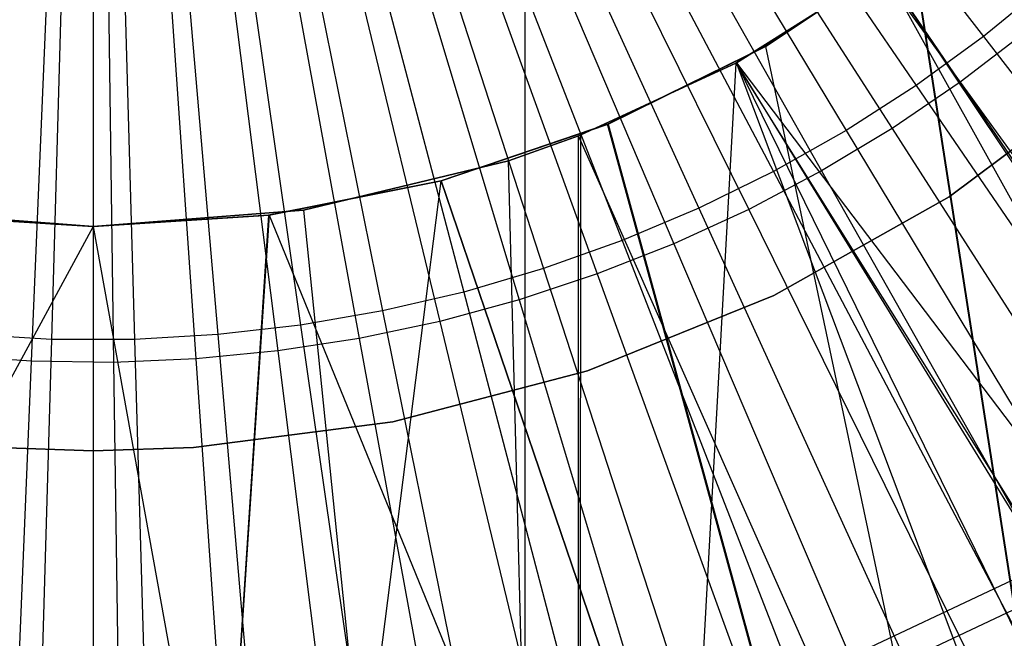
# Model space of a CAD drawing. Extents: x 0.1 to 12.1, y -6 to 6.
# Tile 188 of 256: x 6.044 to 6.263, y -0.392 to -0.254. Entities that reach past the tile are written whole.
import ezdxf

# ---------------------------------------------------------------- set-up
doc = ezdxf.new("R2010")
doc.units = 0
doc.header["$LTSCALE"] = 2.54
doc.layers.get('0').update_dxf_attribs({"linetype": 'CONTINUOUS'})

# ---------------------------------------------------------------- blocks, each defined once
blk = doc.blocks.new('DROPS_COLOR_B-11195_STL')
at = {"color": 0}
for p, q in [((6.06, 0, 1.8), (6.05071, -0.32515, 1.82451)), ((6.06, 0, 1.8), (6.05071, -0.32515, 1.82451)), ((6.06, 0, 1.8), (6.17802, -0.30312, 1.82451)), ((6.06, 0, 1.8), (6.16052, -0.30936, 1.82451)), ((6.06, 0, 1.8), (6.16052, -0.30936, 1.82451)), ((6.06, 0, 1.8), (6.14269, -0.3146, 1.82451)), ((6.06, 0, 1.8), (6.14269, -0.3146, 1.82451)), ((6.06, 0, 1.8), (6.1246, -0.3188, 1.82451)), ((6.06, 0, 1.8), (6.1246, -0.3188, 1.82451)), ((6.06, 0, 1.8), (6.10629, -0.32197, 1.82451)), ((6.06, 0, 1.8), (6.10629, -0.32197, 1.82451)), ((6.06, 0, 1.8), (6.08784, -0.32409, 1.82451)), ((6.06, 0, 1.8), (6.08784, -0.32409, 1.82451)), ((6.06, 0, 1.8), (6.06929, -0.32515, 1.82451)), ((6.06, 0, 1.8), (6.06929, -0.32515, 1.82451)), ((6.06, 0, 1.8), (6.19513, -0.29589, 1.82451)), ((6.06, 0, 1.8), (6.17802, -0.30312, 1.82451)), ((6.06, 0, 1.8), (6.25863, -0.25759, 1.82451)), ((6.06, 0, 1.8), (6.25863, -0.25759, 1.82451)), ((6.06, 0, 1.8), (6.2436, -0.26851, 1.82451)), ((6.06, 0, 1.8), (6.2436, -0.26851, 1.82451)), ((6.06, 0, 1.8), (6.22798, -0.27856, 1.82451)), ((6.06, 0, 1.8), (6.22798, -0.27856, 1.82451)), ((6.06, 0, 1.8), (6.2118, -0.28769, 1.82451)), ((6.06, 0, 1.8), (6.2118, -0.28769, 1.82451)), ((6.06, 0, 1.8), (6.19513, -0.29589, 1.82451)), ((6.06, 0, 20.46731), (6.06, -0.8, 20.46731)), ((6.06, 0, 20.46731), (6.06, -0.8, 20.46731)), ((6.06, 0, 33.4279), (6.06, -0.8, 33.4279)), ((6.06, 0, 33.4279), (6.06, -0.8, 33.4279)), ((6.15632, 0, 34.43931), (6.15632, -0.4, 34.43931)), ((6.15632, 0, 34.43931), (6.15632, -0.4, 34.43931)), ((6.15632, 0, 19.45591), (6.15632, -0.4, 19.45591)), ((6.15632, 0, 19.45591), (6.15632, -0.4, 19.45591)), ((6.24275, -0.23791, 47.93037), (6.21, -0.25981, 47.93174)), ((6.24275, -0.23791, 47.93037), (6.21, -0.25981, 47.93174)), ((6.21, -0.25981, 39.93736), (6.24258, -0.23805, 39.93872)), ((6.21, -0.25981, 39.93736), (6.24258, -0.23805, 39.93872)), ((6.24258, -0.23805, 39.93872), (6.34536, -0.9, 39.94474)), ((6.24258, -0.23805, 39.93872), (6.34536, -0.9, 39.94474)), ((6.24275, -0.23791, 47.93037), (6.34536, -0.9, 47.92436)), ((6.24275, -0.23791, 47.93037), (6.34536, -0.9, 47.92436)), ((6.23634, -0.24271, 62.94081), (6.20341, -0.2635, 62.94169)), ((6.23634, -0.24271, 62.94081), (6.20341, -0.2635, 62.94169)), ((6.20355, -0.26343, 50.94512), (6.23634, -0.24271, 50.946)), ((6.20355, -0.26343, 50.94512), (6.23634, -0.24271, 50.946)), ((6.23634, -0.24271, 50.946), (6.59628, -0.78156, 50.96742)), ((6.23634, -0.24271, 50.946), (6.59628, -0.78156, 50.96742)), ((6.23634, -0.24271, 50.946), (6.60088, -0.77904, 50.96783)), ((6.23634, -0.24271, 50.946), (6.60088, -0.77904, 50.96783)), ((6.23634, -0.24271, 62.94081), (6.60092, -0.90001, 62.91897)), ((6.23634, -0.24271, 62.94081), (6.60092, -0.90001, 62.91897)), ((6.27301, -0.24583, 1.82451), (6.25863, -0.25759, 1.82451)), ((6.27301, -0.24583, 1.82451), (6.25863, -0.25759, 1.82451)), ((6.25863, -0.25759, 1.82451), (6.2436, -0.26851, 1.82451)), ((6.25863, -0.25759, 1.82451), (6.2436, -0.26851, 1.82451)), ((6.25863, -0.25759, 1.82451), (6.45614, -0.51372, 1.86697)), ((6.25863, -0.25759, 1.82451), (6.45614, -0.51372, 1.86697)), ((6.21, -0.25981, 47.93174), (6.17479, -0.27717, 47.9329)), ((6.21, -0.25981, 47.93174), (6.17479, -0.27717, 47.9329)), ((6.17494, -0.27711, 39.9362), (6.21, -0.25981, 39.93736)), ((6.17494, -0.27711, 39.9362), (6.21, -0.25981, 39.93736)), ((6.21, -0.25981, 47.93174), (6.34536, -0.9, 47.92436)), ((6.21, -0.25981, 47.93174), (6.34536, -0.9, 47.92436)), ((6.21, -0.25981, 39.93736), (6.34536, -0.9, 39.94474)), ((6.21, -0.25981, 39.93736), (6.34536, -0.9, 39.94474)), ((6.21, -0.25981, 47.93174), (6.21, -0.25981, 39.93736)), ((6.21, -0.25981, 47.93174), (6.21, -0.25981, 39.93736)), ((6.16832, -0.27976, 50.94438), (6.20355, -0.26343, 50.94512)), ((6.16832, -0.27976, 50.94438), (6.20355, -0.26343, 50.94512)), ((6.20341, -0.2635, 62.94169), (6.16832, -0.90001, 62.94243)), ((6.20341, -0.2635, 62.94169), (6.16832, -0.90001, 62.94243)), ((6.20341, -0.2635, 62.94169), (6.16875, -0.27959, 62.94242)), ((6.20341, -0.2635, 62.94169), (6.16875, -0.27959, 62.94242)), ((6.20341, -0.2635, 62.94169), (6.20355, -0.26343, 50.94512)), ((6.20341, -0.2635, 62.94169), (6.20355, -0.26343, 50.94512)), ((6.20341, -0.2635, 62.94169), (6.60092, -0.90001, 62.91897)), ((6.20341, -0.2635, 62.94169), (6.60092, -0.90001, 62.91897)), ((6.54237, -0.81506, 50.96283), (6.20355, -0.26343, 50.94512)), ((6.20355, -0.26343, 50.94512), (6.59628, -0.78156, 50.96742)), ((6.20355, -0.26343, 50.94512), (6.59628, -0.78156, 50.96742)), ((6.49245, -0.85341, 50.95901), (6.20355, -0.26343, 50.94512)), ((6.54237, -0.81506, 50.96283), (6.20355, -0.26343, 50.94512)), ((6.49245, -0.85341, 50.95901), (6.20355, -0.26343, 50.94512)), ((6.44333, -0.90001, 50.95566), (6.20355, -0.26343, 50.94512)), ((6.44333, -0.90001, 50.95566), (6.20355, -0.26343, 50.94512)), ((6.28688, -0.26651, 39.93458), (6.25094, -0.29333, 39.93458)), ((6.25094, -0.29333, 36.93458), (6.28688, -0.26651, 36.93458)), ((6.25094, -0.29333, 36.93458), (6.28688, -0.26651, 36.93458)), ((6.28688, -0.26651, 39.93458), (6.25094, -0.29333, 39.93458)), ((6.28688, -0.26651, 16.93432), (6.25094, -0.29333, 16.93432)), ((6.25094, -0.29333, 13.93432), (6.28688, -0.26651, 13.93432)), ((6.25094, -0.29333, 13.93432), (6.28688, -0.26651, 13.93432)), ((6.28688, -0.26651, 16.93432), (6.25094, -0.29333, 16.93432)), ((6.28688, -0.26651, 50.93809), (6.25094, -0.29333, 50.93809)), ((6.25094, -0.29333, 47.93809), (6.28688, -0.26651, 47.93809)), ((6.25094, -0.29333, 47.93809), (6.28688, -0.26651, 47.93809)), ((6.28688, -0.26651, 50.93809), (6.25094, -0.29333, 50.93809)), ((6.2436, -0.26851, 1.82451), (6.22798, -0.27856, 1.82451)), ((6.2436, -0.26851, 1.82451), (6.22798, -0.27856, 1.82451)), ((6.2436, -0.26851, 1.82451), (6.42616, -0.5355, 1.86697)), ((6.2436, -0.26851, 1.82451), (6.42616, -0.5355, 1.86697)), ((6.13765, -0.28978, 39.9353), (6.17494, -0.27711, 39.9362)), ((6.13765, -0.28978, 39.9353), (6.17494, -0.27711, 39.9362)), ((6.17479, -0.27717, 47.9329), (6.13765, -0.28978, 47.9338)), ((6.17479, -0.27717, 47.9329), (6.13765, -0.28978, 47.9338)), ((6.17479, -0.27717, 47.9329), (6.17494, -0.27711, 39.9362)), ((6.17479, -0.27717, 47.9329), (6.17494, -0.27711, 39.9362)), ((6.34536, -0.9, 47.92436), (6.17479, -0.27717, 47.9329)), ((6.34536, -0.9, 47.92436), (6.17479, -0.27717, 47.9329)), ((6.17494, -0.27711, 39.9362), (6.34536, -0.9, 39.94474)), ((6.17494, -0.27711, 39.9362), (6.34536, -0.9, 39.94474)), ((6.22798, -0.27856, 1.82451), (6.2118, -0.28769, 1.82451)), ((6.22798, -0.27856, 1.82451), (6.2118, -0.28769, 1.82451)), ((6.22798, -0.27856, 1.82451), (6.39499, -0.55553, 1.86697)), ((6.22798, -0.27856, 1.82451), (6.39499, -0.55553, 1.86697)), ((6.16875, -0.27959, 62.94242), (6.15271, -0.28532, 62.94269)), ((6.16875, -0.27959, 62.94242), (6.15271, -0.28532, 62.94269)), ((6.15271, -0.28532, 50.94412), (6.16832, -0.27976, 50.94438)), ((6.15271, -0.28532, 50.94412), (6.16832, -0.27976, 50.94438)), ((6.16875, -0.27959, 62.94242), (6.16832, -0.90001, 62.94243)), ((6.16875, -0.27959, 62.94242), (6.16832, -0.90001, 62.94243)), ((6.16875, -0.27959, 62.94242), (6.16832, -0.27976, 50.94438)), ((6.16875, -0.27959, 62.94242), (6.16832, -0.27976, 50.94438)), ((6.44333, -0.90001, 50.95566), (6.16832, -0.27976, 50.94438)), ((6.44333, -0.90001, 50.95566), (6.16832, -0.27976, 50.94438)), ((6.16832, -0.90001, 50.94438), (6.16832, -0.27976, 50.94438)), ((6.16832, -0.90001, 50.94438), (6.16832, -0.27976, 50.94438)), ((6.15271, -0.28532, 62.94269), (6.10696, -0.2963, 62.94322)), ((6.15271, -0.28532, 62.94269), (6.10696, -0.2963, 62.94322)), ((6.10697, -0.2963, 50.94359), (6.15271, -0.28532, 50.94412)), ((6.10697, -0.2963, 50.94359), (6.15271, -0.28532, 50.94412)), ((6.16832, -0.90001, 62.94243), (6.15271, -0.28532, 62.94269)), ((6.16832, -0.90001, 62.94243), (6.15271, -0.28532, 62.94269)), ((6.16832, -0.90001, 50.94438), (6.15271, -0.28532, 50.94412)), ((6.16832, -0.90001, 50.94438), (6.15271, -0.28532, 50.94412)), ((6.15271, -0.28532, 62.94269), (6.15271, -0.28532, 50.94412)), ((6.15271, -0.28532, 62.94269), (6.15271, -0.28532, 50.94412)), ((6.2118, -0.28769, 1.82451), (6.19513, -0.29589, 1.82451)), ((6.2118, -0.28769, 1.82451), (6.19513, -0.29589, 1.82451)), ((6.2118, -0.28769, 1.82451), (6.36273, -0.57374, 1.86697)), ((6.2118, -0.28769, 1.82451), (6.36273, -0.57374, 1.86697)), ((6.06, -0.9, 47.93455), (6.13765, -0.28978, 47.9338)), ((6.06, -0.9, 47.93455), (6.13765, -0.28978, 47.9338)), ((6.13765, -0.28978, 47.9338), (6.09914, -0.29744, 47.93436)), ((6.13765, -0.28978, 47.9338), (6.09914, -0.29744, 47.93436)), ((6.09926, -0.29742, 39.93474), (6.13765, -0.28978, 39.9353)), ((6.09926, -0.29742, 39.93474), (6.13765, -0.28978, 39.9353)), ((6.34536, -0.9, 47.92436), (6.13765, -0.28978, 47.9338)), ((6.34536, -0.9, 47.92436), (6.13765, -0.28978, 47.9338)), ((6.13765, -0.28978, 39.9353), (6.34536, -0.9, 39.94474)), ((6.13765, -0.28978, 39.9353), (6.34536, -0.9, 39.94474)), ((6.13765, -0.28978, 47.9338), (6.13765, -0.28978, 39.9353)), ((6.13765, -0.28978, 47.9338), (6.13765, -0.28978, 39.9353)), ((6.25094, -0.29333, 39.93458), (6.21186, -0.31534, 39.93458)), ((6.21186, -0.31534, 36.93458), (6.25094, -0.29333, 36.93458)), ((6.21186, -0.31534, 36.93458), (6.25094, -0.29333, 36.93458)), ((6.25094, -0.29333, 39.93458), (6.21186, -0.31534, 39.93458)), ((6.25094, -0.29333, 16.93432), (6.21186, -0.31534, 16.93432)), ((6.21186, -0.31534, 13.93432), (6.25094, -0.29333, 13.93432)), ((6.21186, -0.31534, 13.93432), (6.25094, -0.29333, 13.93432)), ((6.25094, -0.29333, 16.93432), (6.21186, -0.31534, 16.93432)), ((6.25094, -0.29333, 50.93809), (6.21186, -0.31534, 50.93809)), ((6.21186, -0.31534, 47.93809), (6.25094, -0.29333, 47.93809)), ((6.21186, -0.31534, 47.93809), (6.25094, -0.29333, 47.93809)), ((6.25094, -0.29333, 50.93809), (6.21186, -0.31534, 50.93809)), ((6.25094, -0.29333, 36.93458), (6.25094, -0.29333, 39.93458)), ((6.25094, -0.29333, 36.93458), (6.25094, -0.29333, 39.93458)), ((6.25094, -0.29333, 13.93432), (6.25094, -0.29333, 16.93432)), ((6.25094, -0.29333, 13.93432), (6.25094, -0.29333, 16.93432)), ((6.25094, -0.29333, 47.93809), (6.25094, -0.29333, 50.93809)), ((6.25094, -0.29333, 47.93809), (6.25094, -0.29333, 50.93809)), ((6.06, -0.3, 62.9434), (6.01303, -0.2963, 62.94322)), ((6.06, -0.3, 62.9434), (6.01303, -0.2963, 62.94322)), ((6.01304, -0.2963, 50.94359), (6.06, -0.3, 50.94341)), ((6.01304, -0.2963, 50.94359), (6.06, -0.3, 50.94341)), ((6.10696, -0.2963, 62.94322), (6.06, -0.3, 62.9434)), ((6.06, -0.3, 50.94341), (6.10697, -0.2963, 50.94359)), ((6.10696, -0.2963, 62.94322), (6.06, -0.3, 62.9434)), ((6.06, -0.3, 50.94341), (6.10697, -0.2963, 50.94359)), ((6.10696, -0.2963, 62.94322), (6.16832, -0.90001, 62.94243)), ((6.10696, -0.2963, 62.94322), (6.16832, -0.90001, 62.94243)), ((6.10696, -0.2963, 62.94322), (6.10697, -0.2963, 50.94359)), ((6.10696, -0.2963, 62.94322), (6.10697, -0.2963, 50.94359)), ((6.10697, -0.2963, 50.94359), (6.16832, -0.90001, 50.94438)), ((6.10697, -0.2963, 50.94359), (6.16832, -0.90001, 50.94438)), ((6.19513, -0.29589, 1.82451), (6.17802, -0.30312, 1.82451)), ((6.19513, -0.29589, 1.82451), (6.17802, -0.30312, 1.82451)), ((6.19513, -0.29589, 1.82451), (6.32949, -0.59009, 1.86697)), ((6.19513, -0.29589, 1.82451), (6.32949, -0.59009, 1.86697)), ((6.06, -0.3, 47.93455), (6.02074, -0.29742, 47.93436)), ((6.06, -0.3, 47.93455), (6.02074, -0.29742, 47.93436)), ((6.02086, -0.29744, 39.93474), (6.06, -0.3, 39.93455)), ((6.02086, -0.29744, 39.93474), (6.06, -0.3, 39.93455)), ((6.06, -0.3, 39.93455), (6.09926, -0.29742, 39.93474)), ((6.09926, -0.29742, 39.93474), (6.06, -0.9, 39.93455)), ((6.09926, -0.29742, 39.93474), (6.06, -0.9, 39.93455)), ((6.06, -0.3, 39.93455), (6.09926, -0.29742, 39.93474)), ((6.09914, -0.29744, 47.93436), (6.06, -0.9, 47.93455)), ((6.09914, -0.29744, 47.93436), (6.06, -0.3, 47.93455)), ((6.09914, -0.29744, 47.93436), (6.06, -0.9, 47.93455)), ((6.09914, -0.29744, 47.93436), (6.06, -0.3, 47.93455)), ((6.09914, -0.29744, 47.93436), (6.09926, -0.29742, 39.93474)), ((6.09914, -0.29744, 47.93436), (6.09926, -0.29742, 39.93474)), ((6.09926, -0.29742, 39.93474), (6.34536, -0.9, 39.94474)), ((6.09926, -0.29742, 39.93474), (6.34536, -0.9, 39.94474)), ((6.06, -0.3, 62.9434), (5.73517, -0.90001, 62.93461)), ((6.06, -0.3, 62.9434), (5.73517, -0.90001, 62.93461)), ((6.06, -0.3, 62.9434), (6.16832, -0.90001, 62.94243)), ((6.06, -0.3, 62.9434), (6.16832, -0.90001, 62.94243)), ((6.06, -0.3, 50.94341), (6.16832, -0.90001, 50.94438)), ((6.06, -0.3, 50.94341), (6.16832, -0.90001, 50.94438)), ((6.06, -0.3, 62.9434), (6.06, -0.3, 50.94341)), ((6.06, -0.3, 62.9434), (6.06, -0.3, 50.94341)), ((6.06, -0.3, 47.93455), (6.06, -0.9, 47.93455)), ((6.06, -0.3, 47.93455), (6.06, -0.9, 47.93455)), ((6.06, -0.3, 39.93455), (6.06, -0.9, 39.93455)), ((6.06, -0.3, 39.93455), (6.06, -0.9, 39.93455)), ((6.06, -0.3, 47.93455), (6.06, -0.3, 39.93455)), ((6.06, -0.3, 47.93455), (6.06, -0.3, 39.93455)), ((6.17802, -0.30312, 1.82451), (6.16052, -0.30936, 1.82451)), ((6.17802, -0.30312, 1.82451), (6.16052, -0.30936, 1.82451)), ((6.17802, -0.30312, 1.82451), (6.29536, -0.60451, 1.86697)), ((6.17802, -0.30312, 1.82451), (6.29536, -0.60451, 1.86697)), ((6.16052, -0.30936, 1.82451), (6.14269, -0.3146, 1.82451)), ((6.16052, -0.30936, 1.82451), (6.14269, -0.3146, 1.82451)), ((6.16052, -0.30936, 1.82451), (6.26046, -0.61696, 1.86697)), ((6.16052, -0.30936, 1.82451), (6.26046, -0.61696, 1.86697)), ((6.14269, -0.3146, 1.82451), (6.1246, -0.3188, 1.82451)), ((6.14269, -0.3146, 1.82451), (6.1246, -0.3188, 1.82451)), ((6.14269, -0.3146, 1.82451), (6.22491, -0.6274, 1.86697)), ((6.14269, -0.3146, 1.82451), (6.22491, -0.6274, 1.86697)), ((6.21186, -0.31534, 39.93458), (6.17029, -0.33217, 39.93458)), ((6.17029, -0.33217, 36.93458), (6.21186, -0.31534, 36.93458)), ((6.17029, -0.33217, 36.93458), (6.21186, -0.31534, 36.93458)), ((6.21186, -0.31534, 39.93458), (6.17029, -0.33217, 39.93458)), ((6.21186, -0.31534, 16.93432), (6.17029, -0.33217, 16.93432)), ((6.17029, -0.33217, 13.93432), (6.21186, -0.31534, 13.93432)), ((6.17029, -0.33217, 13.93432), (6.21186, -0.31534, 13.93432)), ((6.21186, -0.31534, 16.93432), (6.17029, -0.33217, 16.93432)), ((6.21186, -0.31534, 50.93809), (6.17029, -0.33217, 50.93809)), ((6.17029, -0.33217, 47.93809), (6.21186, -0.31534, 47.93809)), ((6.17029, -0.33217, 47.93809), (6.21186, -0.31534, 47.93809)), ((6.21186, -0.31534, 50.93809), (6.17029, -0.33217, 50.93809)), ((6.21186, -0.31534, 36.93458), (6.21186, -0.31534, 39.93458)), ((6.21186, -0.31534, 36.93458), (6.21186, -0.31534, 39.93458)), ((6.21186, -0.31534, 13.93432), (6.21186, -0.31534, 16.93432)), ((6.21186, -0.31534, 13.93432), (6.21186, -0.31534, 16.93432)), ((6.21186, -0.31534, 47.93809), (6.21186, -0.31534, 50.93809)), ((6.21186, -0.31534, 47.93809), (6.21186, -0.31534, 50.93809)), ((6.1246, -0.3188, 1.82451), (6.10629, -0.32197, 1.82451)), ((6.1246, -0.3188, 1.82451), (6.10629, -0.32197, 1.82451)), ((6.1246, -0.3188, 1.82451), (6.18883, -0.63579, 1.86697)), ((6.1246, -0.3188, 1.82451), (6.18883, -0.63579, 1.86697)), ((6.10629, -0.32197, 1.82451), (6.08784, -0.32409, 1.82451)), ((6.10629, -0.32197, 1.82451), (6.08784, -0.32409, 1.82451)), ((6.10629, -0.32197, 1.82451), (6.15232, -0.64211, 1.86697)), ((6.10629, -0.32197, 1.82451), (6.15232, -0.64211, 1.86697)), ((6.05071, -0.32515, 1.82451), (6.03216, -0.32409, 1.82451)), ((6.05071, -0.32515, 1.82451), (6.03216, -0.32409, 1.82451)), ((6.08784, -0.32409, 1.82451), (6.06929, -0.32515, 1.82451)), ((6.08784, -0.32409, 1.82451), (6.06929, -0.32515, 1.82451)), ((6.08784, -0.32409, 1.82451), (6.11551, -0.64633, 1.86697)), ((6.08784, -0.32409, 1.82451), (6.11551, -0.64633, 1.86697)), ((6.05071, -0.32515, 1.82451), (6.04147, -0.64845, 1.86697)), ((6.05071, -0.32515, 1.82451), (6.04147, -0.64845, 1.86697)), ((6.06929, -0.32515, 1.82451), (6.05071, -0.32515, 1.82451)), ((6.06929, -0.32515, 1.82451), (6.05071, -0.32515, 1.82451)), ((6.06929, -0.32515, 1.82451), (6.07852, -0.64845, 1.86697)), ((6.06929, -0.32515, 1.82451), (6.07852, -0.64845, 1.86697)), ((6.17029, -0.33217, 39.93458), (6.12691, -0.34355, 39.93458)), ((6.12691, -0.34355, 36.93458), (6.17029, -0.33217, 36.93458)), ((6.12691, -0.34355, 36.93458), (6.17029, -0.33217, 36.93458)), ((6.17029, -0.33217, 39.93458), (6.12691, -0.34355, 39.93458)), ((6.17029, -0.33217, 16.93432), (6.12691, -0.34355, 16.93432)), ((6.12691, -0.34355, 13.93432), (6.17029, -0.33217, 13.93432)), ((6.12691, -0.34355, 13.93432), (6.17029, -0.33217, 13.93432)), ((6.17029, -0.33217, 16.93432), (6.12691, -0.34355, 16.93432)), ((6.17029, -0.33217, 50.93809), (6.12691, -0.34355, 50.93809)), ((6.12691, -0.34355, 47.93809), (6.17029, -0.33217, 47.93809)), ((6.12691, -0.34355, 47.93809), (6.17029, -0.33217, 47.93809)), ((6.17029, -0.33217, 50.93809), (6.12691, -0.34355, 50.93809)), ((6.17029, -0.33217, 36.93458), (6.17029, -0.33217, 39.93458)), ((6.17029, -0.33217, 36.93458), (6.17029, -0.33217, 39.93458)), ((6.17029, -0.33217, 13.93432), (6.17029, -0.33217, 16.93432)), ((6.17029, -0.33217, 13.93432), (6.17029, -0.33217, 16.93432)), ((6.17029, -0.33217, 47.93809), (6.17029, -0.33217, 50.93809)), ((6.17029, -0.33217, 47.93809), (6.17029, -0.33217, 50.93809)), ((6.12691, -0.34355, 39.93458), (6.08242, -0.34928, 39.93458)), ((6.08242, -0.34928, 36.93458), (6.12691, -0.34355, 36.93458)), ((6.08242, -0.34928, 36.93458), (6.12691, -0.34355, 36.93458)), ((6.12691, -0.34355, 39.93458), (6.08242, -0.34928, 39.93458)), ((6.12691, -0.34355, 16.93432), (6.08242, -0.34928, 16.93432)), ((6.08242, -0.34928, 13.93432), (6.12691, -0.34355, 13.93432)), ((6.08242, -0.34928, 13.93432), (6.12691, -0.34355, 13.93432)), ((6.12691, -0.34355, 16.93432), (6.08242, -0.34928, 16.93432)), ((6.12691, -0.34355, 50.93809), (6.08242, -0.34928, 50.93809)), ((6.08242, -0.34928, 47.93809), (6.12691, -0.34355, 47.93809)), ((6.08242, -0.34928, 47.93809), (6.12691, -0.34355, 47.93809)), ((6.12691, -0.34355, 50.93809), (6.08242, -0.34928, 50.93809)), ((6.12691, -0.34355, 36.93458), (6.12691, -0.34355, 39.93458)), ((6.12691, -0.34355, 36.93458), (6.12691, -0.34355, 39.93458)), ((6.12691, -0.34355, 13.93432), (6.12691, -0.34355, 16.93432)), ((6.12691, -0.34355, 13.93432), (6.12691, -0.34355, 16.93432)), ((6.12691, -0.34355, 47.93809), (6.12691, -0.34355, 50.93809)), ((6.12691, -0.34355, 47.93809), (6.12691, -0.34355, 50.93809)), ((6.06, -0.35, 39.93458), (6.03758, -0.34928, 39.93458)), ((6.03758, -0.34928, 36.93458), (6.06, -0.35, 36.93458)), ((6.03758, -0.34928, 36.93458), (6.06, -0.35, 36.93458)), ((6.06, -0.35, 39.93458), (6.03758, -0.34928, 39.93458)), ((6.06, -0.35, 16.93432), (6.03758, -0.34928, 16.93432)), ((6.03758, -0.34928, 13.93432), (6.06, -0.35, 13.93432)), ((6.03758, -0.34928, 13.93432), (6.06, -0.35, 13.93432)), ((6.06, -0.35, 16.93432), (6.03758, -0.34928, 16.93432)), ((6.06, -0.35, 50.93809), (6.03758, -0.34928, 50.93809)), ((6.03758, -0.34928, 47.93809), (6.06, -0.35, 47.93809)), ((6.03758, -0.34928, 47.93809), (6.06, -0.35, 47.93809)), ((6.06, -0.35, 50.93809), (6.03758, -0.34928, 50.93809)), ((6.08242, -0.34928, 39.93458), (6.06, -0.35, 39.93458)), ((6.06, -0.35, 36.93458), (6.08242, -0.34928, 36.93458)), ((6.06, -0.35, 36.93458), (6.08242, -0.34928, 36.93458)), ((6.08242, -0.34928, 39.93458), (6.06, -0.35, 39.93458)), ((6.08242, -0.34928, 16.93432), (6.06, -0.35, 16.93432)), ((6.06, -0.35, 13.93432), (6.08242, -0.34928, 13.93432)), ((6.06, -0.35, 13.93432), (6.08242, -0.34928, 13.93432)), ((6.08242, -0.34928, 16.93432), (6.06, -0.35, 16.93432)), ((6.08242, -0.34928, 50.93809), (6.06, -0.35, 50.93809)), ((6.06, -0.35, 47.93809), (6.08242, -0.34928, 47.93809)), ((6.06, -0.35, 47.93809), (6.08242, -0.34928, 47.93809)), ((6.08242, -0.34928, 50.93809), (6.06, -0.35, 50.93809)), ((6.06, -0.35, 36.93458), (6.06, -0.35, 39.93458)), ((6.06, -0.35, 36.93458), (6.06, -0.35, 39.93458)), ((6.06, -0.35, 13.93432), (6.06, -0.35, 16.93432)), ((6.06, -0.35, 13.93432), (6.06, -0.35, 16.93432)), ((6.06, -0.35, 47.93809), (6.06, -0.35, 50.93809)), ((6.06, -0.35, 47.93809), (6.06, -0.35, 50.93809)), ((6.08242, -0.34928, 36.93458), (6.08242, -0.34928, 39.93458)), ((6.08242, -0.34928, 36.93458), (6.08242, -0.34928, 39.93458)), ((6.08242, -0.34928, 13.93432), (6.08242, -0.34928, 16.93432)), ((6.08242, -0.34928, 13.93432), (6.08242, -0.34928, 16.93432)), ((6.08242, -0.34928, 47.93809), (6.08242, -0.34928, 50.93809)), ((6.08242, -0.34928, 47.93809), (6.08242, -0.34928, 50.93809)), ((6.2221, -0.39911, 164.39279), (6.26502, -0.37885, 164.39279)), ((6.2221, -0.39911, 164.41821), (6.26502, -0.37885, 164.41821)), ((6.2221, -0.39911, 164.39279), (6.26502, -0.37885, 164.39279)), ((6.2221, -0.39911, 164.41821), (6.26502, -0.37885, 164.41821)), ((6.22439, -0.40474, 164.36809), (6.26792, -0.3842, 164.36809)), ((6.22439, -0.40474, 164.36809), (6.26792, -0.3842, 164.36809)), ((6.22439, -0.40474, 164.44291), (6.26792, -0.3842, 164.44291)), ((6.22439, -0.40474, 164.44291), (6.26792, -0.3842, 164.44291))]:
    blk.add_line(p, q, dxfattribs=at)
blk = doc.blocks.new('GROUP_1')
at = {"color": 0}
for p, q in [((6, 5.99731), (5.98623, 5.66729, 0.0091)), ((6, 5.99731), (5.98623, 5.66729, 0.0091)), ((6, 5.99731), (6.11249, 5.68675, 0.0091)), ((6, 5.99731), (6.12958, 5.69348, 0.0091)), ((6, 5.99731), (6.07733, 5.67618, 0.0091)), ((6, 5.99731), (6.09506, 5.68098, 0.0091)), ((6, 5.99731), (6.14626, 5.70115, 0.0091)), ((6, 5.99731), (6.1625, 5.70974, 0.0091)), ((6, 5.99731), (6.05937, 5.67238, 0.0091)), ((6, 5.99731), (6.07733, 5.67618, 0.0091)), ((6, 5.99731), (6.17823, 5.71921, 0.0091)), ((6, 5.99731), (6.19341, 5.72955, 0.0091)), ((6, 5.99731), (6.00459, 5.66703, 0.0091)), ((6, 5.99731), (6.12958, 5.69348, 0.0091)), ((6, 5.99731), (6.14626, 5.70115, 0.0091)), ((6, 5.99731), (6.04122, 5.66958, 0.0091)), ((6, 5.99731), (6.05937, 5.67238, 0.0091)), ((6, 5.99731), (6.19341, 5.72955, 0.0091)), ((6, 5.99731), (6.09506, 5.68098, 0.0091)), ((6, 5.99731), (6.11249, 5.68675, 0.0091)), ((6, 5.99731), (6.02294, 5.6678, 0.0091)), ((6, 5.99731), (6.04122, 5.66958, 0.0091)), ((6, 5.99731), (6.1625, 5.70974, 0.0091)), ((6, 5.99731), (6.17823, 5.71921, 0.0091)), ((6, 5.99731), (6.00459, 5.66703, 0.0091)), ((6, 5.99731), (6.02294, 5.6678, 0.0091)), ((6.20799, 5.74071, 0.0091), (6.19341, 5.72955, 0.0091)), ((6.20799, 5.74071, 0.0091), (6.19341, 5.72955, 0.0091)), ((6.19341, 5.72955, 0.0091), (6.17823, 5.71921, 0.0091)), ((6.19341, 5.72955, 0.0091), (6.17823, 5.71921, 0.0091)), ((6.19341, 5.72955, 0.0091), (6.38623, 5.46259, 0.03637)), ((6.19341, 5.72955, 0.0091), (6.38623, 5.46259, 0.03637)), ((6.17823, 5.71921, 0.0091), (6.1625, 5.70974, 0.0091)), ((6.17823, 5.71921, 0.0091), (6.1625, 5.70974, 0.0091)), ((6.17823, 5.71921, 0.0091), (6.35592, 5.44196, 0.03637)), ((6.17823, 5.71921, 0.0091), (6.35592, 5.44196, 0.03637)), ((6.1625, 5.70974, 0.0091), (6.14626, 5.70115, 0.0091)), ((6.1625, 5.70974, 0.0091), (6.14626, 5.70115, 0.0091)), ((6.1625, 5.70974, 0.0091), (6.3245, 5.42303, 0.03637)), ((6.1625, 5.70974, 0.0091), (6.3245, 5.42303, 0.03637)), ((6.14626, 5.70115, 0.0091), (6.12958, 5.69348, 0.0091)), ((6.14626, 5.70115, 0.0091), (6.12958, 5.69348, 0.0091)), ((6.14626, 5.70115, 0.0091), (6.29208, 5.40589, 0.03637)), ((6.14626, 5.70115, 0.0091), (6.29208, 5.40589, 0.03637)), ((6.12958, 5.69348, 0.0091), (6.11249, 5.68675, 0.0091)), ((6.12958, 5.69348, 0.0091), (6.11249, 5.68675, 0.0091)), ((6.12958, 5.69348, 0.0091), (6.25876, 5.39057, 0.03637)), ((6.12958, 5.69348, 0.0091), (6.25876, 5.39057, 0.03637)), ((6.11249, 5.68675, 0.0091), (6.09506, 5.68098, 0.0091)), ((6.11249, 5.68675, 0.0091), (6.09506, 5.68098, 0.0091)), ((6.11249, 5.68675, 0.0091), (6.22464, 5.37713, 0.03637)), ((6.11249, 5.68675, 0.0091), (6.22464, 5.37713, 0.03637)), ((6.09506, 5.68098, 0.0091), (6.07733, 5.67618, 0.0091)), ((6.09506, 5.68098, 0.0091), (6.07733, 5.67618, 0.0091)), ((6.09506, 5.68098, 0.0091), (6.18983, 5.3656, 0.03637)), ((6.09506, 5.68098, 0.0091), (6.18983, 5.3656, 0.03637)), ((6.07733, 5.67618, 0.0091), (6.05937, 5.67238, 0.0091)), ((6.07733, 5.67618, 0.0091), (6.05937, 5.67238, 0.0091)), ((6.07733, 5.67618, 0.0091), (6.15443, 5.35603, 0.03637)), ((6.07733, 5.67618, 0.0091), (6.15443, 5.35603, 0.03637)), ((6.05937, 5.67238, 0.0091), (6.04122, 5.66958, 0.0091)), ((6.05937, 5.67238, 0.0091), (6.04122, 5.66958, 0.0091)), ((6.05937, 5.67238, 0.0091), (6.11855, 5.34844, 0.03637)), ((6.05937, 5.67238, 0.0091), (6.11855, 5.34844, 0.03637)), ((5.98623, 5.66729, 0.0091), (5.96791, 5.66857, 0.0091)), ((5.98623, 5.66729, 0.0091), (5.96791, 5.66857, 0.0091)), ((6.04122, 5.66958, 0.0091), (6.02294, 5.6678, 0.0091)), ((6.04122, 5.66958, 0.0091), (6.02294, 5.6678, 0.0091)), ((6.04122, 5.66958, 0.0091), (6.08231, 5.34285, 0.03637)), ((6.04122, 5.66958, 0.0091), (6.08231, 5.34285, 0.03637)), ((5.98623, 5.66729, 0.0091), (5.9725, 5.33827, 0.03637)), ((5.98623, 5.66729, 0.0091), (5.9725, 5.33827, 0.03637)), ((6.00459, 5.66703, 0.0091), (5.98623, 5.66729, 0.0091)), ((6.00459, 5.66703, 0.0091), (5.98623, 5.66729, 0.0091)), ((6.02294, 5.6678, 0.0091), (6.00459, 5.66703, 0.0091)), ((6.02294, 5.6678, 0.0091), (6.00459, 5.66703, 0.0091)), ((6.00459, 5.66703, 0.0091), (6.00917, 5.33776, 0.03637)), ((6.00459, 5.66703, 0.0091), (6.00917, 5.33776, 0.03637)), ((6.02294, 5.6678, 0.0091), (6.04581, 5.33929, 0.03637)), ((6.02294, 5.6678, 0.0091), (6.04581, 5.33929, 0.03637))]:
    blk.add_line(p, q, dxfattribs=at)
blk.add_blockref('DROPS_COLOR_B-11195_STL', (-0.06, 5.99731, -1.7), dxfattribs=at)

msp = doc.modelspace()

# ---------------------------------------------------------------- block references
at = {"color": 0}
msp.add_blockref('GROUP_1', (0.06, -5.99731, 1.7), dxfattribs=at)

doc.saveas('drawing.dxf')
